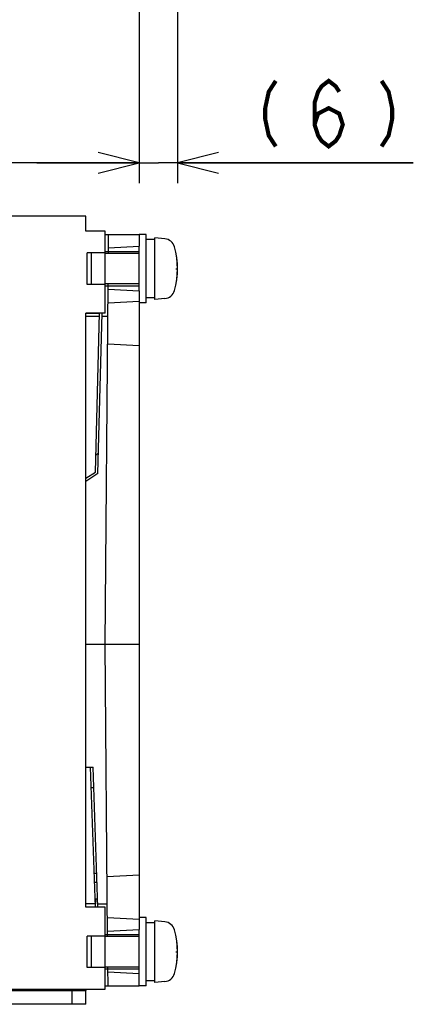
# Model space of a CAD drawing. Extents: x 97 to 1223, y 94 to 848.
# Tile 22 of 40: x 1153 to 1210, y 207 to 351. Entities that reach past the tile are written whole.
import ezdxf

# ---------------------------------------------------------------- set-up
doc = ezdxf.new("R2010")
doc.units = 0
doc.header["$LTSCALE"] = 69.3
doc.linetypes.add('HIDDEN', pattern=[0.2, 0.1, -0.1])
doc.layers.get('0').update_dxf_attribs({"linetype": 'CONTINUOUS'})
for name, color, linetype in [('ALL_AXIS', 7, 'CONTINUOUS'), ('ALL_CURVE', 7, 'CONTINUOUS'), ('ALL_DIM', 7, 'CONTINUOUS'), ('ALL_FEATURES', 7, 'CONTINUOUS'), ('DEFAULT_2', 8, 'HIDDEN')]:
    doc.layers.add(name, color=color, linetype=linetype)
doc.dimstyles.get("Standard").update_dxf_attribs({"dimtxt": 2.5, "dimasz": 2.5, "dimexe": 1.25, "dimexo": 0.625, "dimtad": 1, "dimcen": 2.5, "dimazin": 3, "dimtfac": 1, "dimtmove": 0, "dimatfit": 3})

# ---------------------------------------------------------------- blocks, each defined once
blk = doc.blocks.new('_OPEN')
at = {"color": 0, "linetype": 'BYBLOCK'}
for p, q in [((0, 0), (-1, 0.25)), ((-1, -0.25), (0, 0)), ((-1, 0), (0, 0))]:
    blk.add_line(p, q, dxfattribs=at)
blk = doc.blocks.new('*D8')
at = {"layer": 'ALL_DIM', "color": 2, "linetype": 'CONTINUOUS'}
for p, q in [((960, 395.76), (960, 327.5)), ((1170, 395.44), (1170, 327.5)), ((960, 330.5), (1065, 330.5)), ((1170, 330.5), (1065, 330.5))]:
    blk.add_line(p, q, dxfattribs=at)
at = {"layer": 'ALL_DIM', "color": 2, "linetype": 'CONTINUOUS', "xscale": 6, "yscale": 6, "zscale": 6, "rotation": 180}
blk.add_blockref('_OPEN', (960, 330.5), dxfattribs=at)
at = {"layer": 'ALL_DIM', "color": 2, "linetype": 'CONTINUOUS', "xscale": 6, "yscale": 6, "zscale": 6}
blk.add_blockref('_OPEN', (1170, 330.5), dxfattribs=at)
blk = doc.blocks.new('*D10')
at = {"layer": 'ALL_DIM', "color": 2, "linetype": 'CONTINUOUS'}
for p, q in [((1175.6, 409.87), (1175.6, 327.5)), ((1170, 395.77), (1170, 327.5)), ((1170, 330.5), (1155, 330.5)), ((1155, 330.5), (1172.8, 330.5)), ((1210.11, 330.5), (1172.8, 330.5)), ((1175.6, 330.5), (1210.11, 330.5))]:
    blk.add_line(p, q, dxfattribs=at)
at = {"layer": 'ALL_DIM', "color": 2, "linetype": 'CONTINUOUS', "xscale": 6, "yscale": 6, "zscale": 6}
blk.add_blockref('_OPEN', (1170, 330.5), dxfattribs=at)
at = {"layer": 'ALL_DIM', "color": 2, "linetype": 'CONTINUOUS', "xscale": 6, "yscale": 6, "zscale": 6, "rotation": 180}
blk.add_blockref('_OPEN', (1175.6, 330.5), dxfattribs=at)

msp = doc.modelspace()

# ---------------------------------------------------------------- linework, layer by layer
at = {"layer": 'ALL_AXIS', "color": 7, "linetype": 'CONTINUOUS'}
for p, q in [((1171, 320), (1170, 320)), ((1171, 310), (1171, 320)), ((1172.3, 319.25), (1171, 319.25)), ((1173.761, 319.372), (1172.3, 319.5)), ((1172.3, 310.5), (1172.3, 319.5)), ((1170, 317.24), (1165, 317.24)), ((1170, 311.762), (1170, 318.274)), ((1170, 312.76), (1165, 312.76)), ((1171, 310), (1170, 310)), ((1172.3, 310.75), (1171, 310.75)), ((1173.761, 310.628), (1172.3, 310.5)), ((1171, 220), (1170, 220)), ((1171, 210), (1171, 220)), ((1172.3, 219.25), (1171, 219.25)), ((1173.761, 219.372), (1172.3, 219.5)), ((1172.3, 210.5), (1172.3, 219.5)), ((1170, 211.723), (1170, 218.243)), ((1170, 217.24), (1165, 217.24)), ((1170, 212.76), (1165, 212.76)), ((1172.3, 210.75), (1171, 210.75)), ((1173.761, 210.628), (1172.3, 210.5)), ((1171, 210), (1170, 210))]:
    msp.add_line(p, q, dxfattribs=at)
for centre, radius, start, end in [((1173.622, 317.778), 1.6, 15.49397, 85), ((1163.6, 315), 12, 344.50603, 15.49397), ((1173.622, 312.222), 1.6, 275, 344.50603), ((1173.622, 217.778), 1.6, 15.49397, 85), ((1163.6, 215), 12, 344.50603, 15.49397), ((1173.622, 212.222), 1.6, 275, 344.50603)]:
    msp.add_arc(centre, radius, start, end, dxfattribs=at)
at = {"layer": 'ALL_CURVE', "color": 40, "linetype": 'CONTINUOUS'}
for p, q in [((1175.347, 315), (1175.6, 315)), ((1175.347, 215), (1175.6, 215))]:
    msp.add_line(p, q, dxfattribs=at)
for centre in [(1163.6, 315), (1163.6, 215)]:
    msp.add_arc(centre, 12, 348.21928, 11.78072, dxfattribs=at)
at = {"layer": 'ALL_DIM', "color": 2, "linetype": 'CONTINUOUS', "const_width": 0.6}
for points in [[(1189.982, 342.5), (1188.95, 340.9), (1188.434, 338.5), (1188.434, 336.9), (1188.95, 334.5), (1189.982, 332.9)], [(1195.658, 336.1), (1196.174, 337.7), (1197.722, 338.5), (1199.27, 337.7), (1199.786, 336.1), (1199.27, 334.5), (1198.754, 333.7), (1197.722, 332.9), (1196.69, 333.7), (1196.174, 334.5), (1195.658, 336.1), (1195.658, 339.3), (1196.174, 340.9), (1196.69, 341.7), (1197.722, 342.5), (1198.754, 341.7), (1199.27, 340.9)], [(1205.462, 342.5), (1206.494, 340.9), (1207.01, 338.5), (1207.01, 336.9), (1206.494, 334.5), (1205.462, 332.9)]]:
    msp.add_lwpolyline(points, dxfattribs=at)
at = {"layer": 'ALL_FEATURES', "color": 7, "linetype": 'CONTINUOUS'}
for p, q in [((1162.2, 322.7), (985.3, 322.7)), ((1162.2, 320.5), (1162.2, 322.7)), ((1165, 320.5), (1162.2, 320.5)), ((1165, 308.5), (1165, 320.5)), ((1165, 320), (1170, 320)), ((1165.5, 317.24), (1165.524, 320)), ((1170, 320), (1170, 318.274)), ((1165, 317.3), (1162.4, 317.3)), ((1162.4, 312.7), (1162.4, 317.3)), ((1170, 318.236), (1165.506, 318)), ((1165, 312.7), (1162.4, 312.7)), ((1165, 260), (1165.46, 312.76)), ((1165.454, 312), (1170, 311.762)), ((1170, 311.762), (1170, 218.243)), ((1165.436, 310), (1170, 310.239)), ((1165, 308.5), (1162.2, 308.5)), ((1162.2, 221.5), (1162.2, 308.5)), ((1163.59, 285.233), (1164.199, 308.5)), ((1163.943, 284.993), (1164.558, 308.5)), ((1164.197, 308.419), (1162.2, 308.419)), ((1164.186, 308), (1162.2, 308)), ((1165.419, 308), (1164.545, 308)), ((1165.384, 304), (1170, 303.758)), ((1163.656, 287.753), (1164.021, 287.992)), ((1162.2, 284.329), (1163.59, 285.233)), ((1163.943, 284.993), (1162.2, 283.852)), ((1170, 260), (1162.2, 260)), ((1165.373, 217.24), (1165, 260)), ((1162.2, 242), (1163.244, 242)), ((1163.598, 221.5), (1162.883, 242)), ((1163.96, 221.5), (1163.244, 242)), ((1163.349, 239), (1162.987, 239)), ((1163.424, 226.5), (1163.786, 226.5)), ((1163.469, 225.2), (1163.831, 225.2)), ((1165.297, 226), (1170, 226.246)), ((1163.581, 222), (1162.2, 222)), ((1163.621, 222.7), (1163.587, 222)), ((1163.928, 222.7), (1163.621, 222.7)), ((1163.943, 222), (1165.332, 222)), ((1162.2, 221.581), (1163.596, 221.581)), ((1165, 221.5), (1162.2, 221.5)), ((1165, 209.5), (1165, 221.5)), ((1165.349, 220), (1170, 219.756)), ((1165.367, 218), (1170, 218.243)), ((1165, 217.3), (1162.4, 217.3)), ((1162.4, 212.7), (1162.4, 217.3)), ((1165, 212.7), (1162.4, 212.7)), ((1165.436, 210), (1165.412, 212.76)), ((1170, 211.76), (1165.419, 212)), ((1170, 210), (1170, 211.723)), ((982.5, 209.5), (1165, 209.5)), ((1160.2, 207.3), (1160.2, 209.3)), ((1162.2, 207.3), (1162.2, 209.3)), ((1165, 210), (1170, 210)), ((1162.2, 207.3), (985.3, 207.3))]:
    msp.add_line(p, q, dxfattribs=at)
at = {"layer": 'ALL_FEATURES', "color": 3, "linetype": 'CONTINUOUS'}
for p, q in [((1163, 312.7), (1163, 317.3)), ((1163, 212.7), (1163, 217.3)), ((985.3, 209.3), (1162.2, 209.3)), ((1162.2, 209.5), (1162.2, 209.3))]:
    msp.add_line(p, q, dxfattribs=at)
at = {"layer": 'DEFAULT_2', "color": 8, "linetype": 'HIDDEN'}
for p, q in [((1165, 317.5), (1170, 317.5)), ((1165, 312.5), (1170, 312.5)), ((1165, 217.5), (1170, 217.5)), ((1165, 212.5), (1170, 212.5))]:
    msp.add_line(p, q, dxfattribs=at)

# ---------------------------------------------------------------- dimensions: what is measured, and where the dimension line sits
at = {"layer": 'ALL_DIM', "color": 2, "linetype": 'CONTINUOUS'}
dim = msp.add_linear_dim(base=(1175.6, 330.5), p1=(1170, 395.772), p2=(1175.6, 409.866), dimstyle='Standard', dxfattribs=at)
dim.commit()
dim.dimension.update_dxf_attribs({"geometry": '*D10', "text_midpoint": (1185.338, 332.9), "dimtype": 128})
dim = msp.add_linear_dim(base=(960, 330.5), p1=(1170, 395.443), p2=(960, 395.763), angle=180, dimstyle='Standard', dxfattribs=at)
dim.commit()
dim.dimension.update_dxf_attribs({"geometry": '*D8', "text_midpoint": (1052.616, 332.9), "dimtype": 128})

doc.saveas('drawing.dxf')
